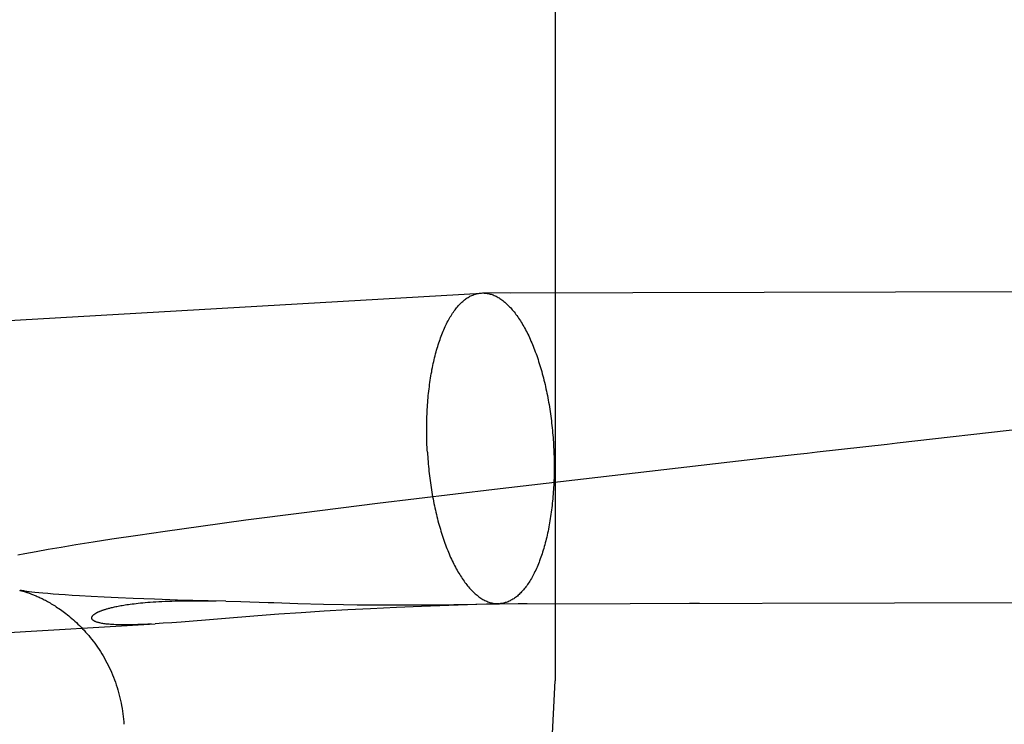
# Model space of a CAD drawing. Header units: inches. Extents: x 0 to 200, y 0 to 129.
# Tile 72 of 118: x 118.2296 to 118.353, y 48.3703 to 48.4586. Entities that reach past the tile are written whole.
import ezdxf

# ---------------------------------------------------------------- set-up
doc = ezdxf.new("R2010")
doc.units = ezdxf.units.IN
doc.header["$LTSCALE"] = 11
doc.header["$MEASUREMENT"] = 0
doc.linetypes.add('HIDDEN', pattern=[0.2, 0.1, -0.1])
doc.layers.add('DEFAULT_2', color=8, linetype='HIDDEN')

msp = doc.modelspace()

# ---------------------------------------------------------------- linework, layer by layer
at = {"layer": 'DEFAULT_2', "color": 8, "linetype": 'HIDDEN'}
for p, q in [((118.32517, 50.11395), (118.32517, 46.64479)), ((118.29667, 48.87579), (118.29667, 48.37579)), ((117.79856, 48.39585), (118.28744, 48.42438)), ((118.28744, 48.42438), (118.28763, 48.42439)), ((118.29104, 48.42438), (118.28763, 48.42439)), ((118.30644, 48.42439), (118.29104, 48.42438)), ((118.36132, 48.42457), (118.30644, 48.42439)), ((118.32326, 48.40371), (118.2891, 48.39976)), ((118.2891, 48.39976), (118.27441, 48.39799)), ((118.27441, 48.39799), (118.26489, 48.3968)), ((118.26489, 48.3968), (118.25791, 48.3959)), ((118.25226, 48.39513), (118.24779, 48.39451)), ((118.25791, 48.3959), (118.25226, 48.39513)), ((118.24438, 48.39401), (118.2411, 48.39352)), ((118.24779, 48.39451), (118.24438, 48.39401)), ((118.23662, 48.39281), (118.23476, 48.3925)), ((118.23876, 48.39316), (118.23662, 48.39281)), ((118.2411, 48.39352), (118.23876, 48.39316)), ((118.23022, 48.3917), (118.22935, 48.39153)), ((118.23161, 48.39195), (118.23022, 48.3917)), ((118.23312, 48.39222), (118.23161, 48.39195)), ((118.23476, 48.3925), (118.23312, 48.39222)), ((118.23074, 48.38695), (118.23045, 48.38699)), ((118.23108, 48.38691), (118.23074, 48.38695)), ((118.23148, 48.38687), (118.23108, 48.38691)), ((118.23195, 48.38682), (118.23148, 48.38687)), ((118.23248, 48.38677), (118.23195, 48.38682)), ((118.23308, 48.38671), (118.23248, 48.38677)), ((118.23376, 48.38665), (118.23308, 48.38671)), ((118.23449, 48.3866), (118.23376, 48.38665)), ((118.23528, 48.38654), (118.23449, 48.3866)), ((118.23613, 48.38648), (118.23528, 48.38654)), ((118.23705, 48.38642), (118.23613, 48.38648)), ((118.23853, 48.38634), (118.23705, 48.38642)), ((118.24015, 48.38625), (118.23853, 48.38634)), ((118.2419, 48.38617), (118.24015, 48.38625)), ((118.24377, 48.3861), (118.2419, 48.38617)), ((118.24645, 48.386), (118.24377, 48.3861)), ((118.24933, 48.38591), (118.24645, 48.386)), ((118.25321, 48.38581), (118.24933, 48.38591)), ((118.25095, 48.38581), (118.25198, 48.38581)), ((118.25198, 48.38581), (118.25307, 48.38581)), ((118.25307, 48.38581), (118.2542, 48.38579)), ((118.25539, 48.38577), (118.25321, 48.38581)), ((118.25539, 48.38577), (118.25728, 48.38572)), ((118.26445, 48.38549), (118.26765, 48.3854)), ((118.26765, 48.3854), (118.27016, 48.38535)), ((118.27016, 48.38535), (118.27186, 48.38532)), ((118.27186, 48.38532), (118.27357, 48.3853)), ((118.27357, 48.3853), (118.27525, 48.38529)), ((118.27525, 48.38529), (118.27761, 48.38529)), ((118.27761, 48.38529), (118.27966, 48.3853)), ((118.27966, 48.3853), (118.28187, 48.38532)), ((118.28452, 48.38527), (118.27995, 48.3851)), ((118.28187, 48.38532), (118.28397, 48.38535)), ((118.28397, 48.38535), (118.28945, 48.38545)), ((118.28926, 48.38543), (118.28452, 48.38527)), ((118.28954, 48.38544), (118.28926, 48.38543)), ((118.28945, 48.38545), (118.28961, 48.38545)), ((118.28952, 48.38544), (118.3807, 48.38565)), ((118.28952, 48.38544), (118.28971, 48.38545)), ((118.28964, 48.38545), (118.28956, 48.38544)), ((118.28961, 48.38545), (118.28965, 48.38546)), ((118.28969, 48.38545), (118.28965, 48.38545)), ((118.28967, 48.38546), (118.28969, 48.38546)), ((118.28971, 48.38545), (118.2897, 48.38545)), ((118.28971, 48.38546), (118.28976, 48.38545)), ((118.29319, 48.38545), (118.29204, 48.38545)), ((118.31478, 48.38547), (118.31355, 48.38547)), ((118.26207, 48.38412), (118.25941, 48.38392)), ((118.26485, 48.38431), (118.26207, 48.38412)), ((118.26774, 48.3845), (118.26485, 48.38431)), ((118.27069, 48.38467), (118.26774, 48.3845)), ((118.27353, 48.38482), (118.27069, 48.38467)), ((118.2768, 48.38497), (118.27353, 48.38482)), ((118.27995, 48.3851), (118.2768, 48.38497)), ((117.80083, 48.35692), (118.24656, 48.38293)), ((118.24756, 48.38299), (118.24656, 48.38293)), ((118.24864, 48.38307), (118.24756, 48.38299)), ((118.2498, 48.38315), (118.24864, 48.38307)), ((118.25941, 48.38392), (118.2498, 48.38315))]:
    msp.add_line(p, q, dxfattribs=at)
for points in [[(118.28067, 48.40445), (118.28065, 48.40475), (118.28064, 48.40505), (118.28062, 48.40535), (118.28061, 48.40565), (118.2806, 48.40595), (118.2806, 48.40625), (118.28059, 48.40655), (118.28059, 48.40685), (118.28059, 48.40715), (118.28059, 48.40745), (118.28059, 48.40774), (118.28059, 48.40804), (118.2806, 48.40834), (118.28061, 48.40863), (118.28062, 48.40892), (118.28063, 48.40922), (118.28064, 48.40951), (118.28066, 48.4098), (118.28068, 48.41009), (118.2807, 48.41038), (118.28072, 48.41067), (118.28074, 48.41095), (118.28076, 48.41124), (118.28079, 48.41152), (118.28082, 48.4118), (118.28085, 48.41208), (118.28088, 48.41236), (118.28092, 48.41263), (118.28095, 48.41291), (118.28099, 48.41318), (118.28103, 48.41345), (118.28107, 48.41372), (118.28111, 48.41399), (118.28116, 48.41425), (118.28121, 48.41451), (118.28125, 48.41477), (118.2813, 48.41503), (118.28136, 48.41528), (118.28141, 48.41554), (118.28147, 48.41579), (118.28152, 48.41603), (118.28158, 48.41628), (118.28164, 48.41652), (118.2817, 48.41676), (118.28177, 48.417), (118.28183, 48.41723), (118.2819, 48.41746), (118.28197, 48.41769), (118.28204, 48.41791), (118.28211, 48.41814), (118.28218, 48.41836), (118.28226, 48.41857), (118.28233, 48.41878), (118.28241, 48.41899), (118.28249, 48.4192), (118.28257, 48.4194), (118.28265, 48.4196), (118.28273, 48.41979), (118.28282, 48.41998), (118.2829, 48.42017), (118.28299, 48.42036), (118.28308, 48.42054), (118.28317, 48.42072), (118.28326, 48.42089), (118.28335, 48.42106), (118.28345, 48.42122), (118.28354, 48.42139), (118.28364, 48.42154), (118.28374, 48.4217), (118.28383, 48.42185), (118.28393, 48.42199), (118.28403, 48.42214), (118.28414, 48.42227), (118.28424, 48.42241), (118.28434, 48.42254), (118.28445, 48.42266), (118.28455, 48.42278), (118.28466, 48.4229), (118.28477, 48.42301), (118.28488, 48.42312), (118.28499, 48.42323), (118.2851, 48.42333), (118.28521, 48.42342), (118.28532, 48.42351), (118.28543, 48.4236), (118.28555, 48.42368), (118.28566, 48.42376), (118.28577, 48.42383), (118.28589, 48.4239), (118.28601, 48.42397), (118.28612, 48.42403), (118.28624, 48.42408), (118.28636, 48.42413), (118.28648, 48.42418), (118.2866, 48.42422), (118.28672, 48.42426), (118.28684, 48.42429), (118.28696, 48.42432), (118.28708, 48.42434), (118.2872, 48.42436), (118.28732, 48.42437), (118.28744, 48.42438)], [(118.28763, 48.42439), (118.28768, 48.42439), (118.28781, 48.42438), (118.28793, 48.42437), (118.28805, 48.42436), (118.28818, 48.42434), (118.2883, 48.42432), (118.28842, 48.42429), (118.28854, 48.42426), (118.28867, 48.42422), (118.28879, 48.42418), (118.28891, 48.42414), (118.28904, 48.42409), (118.28916, 48.42403), (118.28928, 48.42397), (118.2894, 48.42391), (118.28953, 48.42384), (118.28965, 48.42377), (118.28977, 48.42369), (118.28989, 48.42361), (118.29001, 48.42352), (118.29013, 48.42343), (118.29025, 48.42333), (118.29037, 48.42324), (118.29049, 48.42313), (118.29061, 48.42302), (118.29073, 48.42291), (118.29085, 48.42279), (118.29097, 48.42267), (118.29108, 48.42255), (118.2912, 48.42242), (118.29132, 48.42229), (118.29143, 48.42215), (118.29155, 48.42201), (118.29166, 48.42186), (118.29177, 48.42171), (118.29189, 48.42156), (118.292, 48.4214), (118.29211, 48.42124), (118.29222, 48.42107), (118.29233, 48.4209), (118.29244, 48.42073), (118.29254, 48.42055), (118.29265, 48.42037), (118.29276, 48.42019), (118.29286, 48.42), (118.29296, 48.41981), (118.29307, 48.41961), (118.29317, 48.41942), (118.29327, 48.41921), (118.29337, 48.41901), (118.29346, 48.4188), (118.29356, 48.41859), (118.29366, 48.41837), (118.29375, 48.41815), (118.29384, 48.41793), (118.29394, 48.41771), (118.29403, 48.41748), (118.29412, 48.41725), (118.2942, 48.41702), (118.29429, 48.41678), (118.29438, 48.41654), (118.29446, 48.4163), (118.29454, 48.41605), (118.29462, 48.41581), (118.2947, 48.41556), (118.29478, 48.4153), (118.29486, 48.41505), (118.29493, 48.41479), (118.29501, 48.41453), (118.29508, 48.41427), (118.29515, 48.41401), (118.29522, 48.41374), (118.29529, 48.41347), (118.29535, 48.4132), (118.29542, 48.41293), (118.29548, 48.41266), (118.29554, 48.41238), (118.2956, 48.4121), (118.29566, 48.41182), (118.29571, 48.41154), (118.29577, 48.41126), (118.29582, 48.41097), (118.29587, 48.41069), (118.29592, 48.4104), (118.29597, 48.41011), (118.29602, 48.40982), (118.29606, 48.40953), (118.2961, 48.40924), (118.29614, 48.40895), (118.29618, 48.40865), (118.29622, 48.40836), (118.29625, 48.40806), (118.29629, 48.40777), (118.29632, 48.40747), (118.29635, 48.40717), (118.29637, 48.40687), (118.2964, 48.40658), (118.29642, 48.40628), (118.29645, 48.40598), (118.29647, 48.40568), (118.29649, 48.40538)], [(118.36303, 48.40824), (118.33958, 48.40556), (118.33833, 48.40542), (118.32954, 48.40442)], [(118.29649, 48.40538), (118.2965, 48.40508), (118.29652, 48.40478), (118.29653, 48.40448), (118.29654, 48.40418), (118.29655, 48.40388), (118.29656, 48.40358), (118.29656, 48.40328), (118.29657, 48.40298), (118.29657, 48.40268), (118.29657, 48.40239), (118.29656, 48.40209), (118.29656, 48.40179), (118.29655, 48.4015), (118.29655, 48.4012), (118.29654, 48.40091), (118.29652, 48.40062), (118.29651, 48.40032), (118.29649, 48.40003), (118.29648, 48.39974), (118.29646, 48.39945), (118.29644, 48.39917), (118.29641, 48.39888), (118.29639, 48.3986), (118.29636, 48.39831), (118.29633, 48.39803), (118.2963, 48.39775), (118.29627, 48.39748), (118.29624, 48.3972), (118.2962, 48.39692), (118.29616, 48.39665), (118.29612, 48.39638), (118.29608, 48.39611), (118.29604, 48.39585), (118.29599, 48.39558), (118.29595, 48.39532), (118.2959, 48.39506), (118.29585, 48.3948), (118.2958, 48.39455), (118.29574, 48.3943), (118.29569, 48.39405), (118.29563, 48.3938), (118.29557, 48.39355), (118.29551, 48.39331), (118.29545, 48.39307), (118.29539, 48.39284), (118.29532, 48.3926), (118.29526, 48.39237), (118.29519, 48.39214), (118.29512, 48.39192), (118.29505, 48.3917), (118.29497, 48.39148), (118.2949, 48.39126), (118.29482, 48.39105), (118.29474, 48.39084), (118.29467, 48.39064), (118.29459, 48.39043), (118.2945, 48.39023), (118.29442, 48.39004), (118.29434, 48.38985), (118.29425, 48.38966), (118.29416, 48.38948), (118.29407, 48.38929), (118.29398, 48.38912), (118.29389, 48.38894), (118.2938, 48.38877), (118.29371, 48.38861), (118.29361, 48.38845), (118.29352, 48.38829), (118.29342, 48.38813), (118.29332, 48.38798), (118.29322, 48.38784), (118.29312, 48.3877), (118.29302, 48.38756), (118.29291, 48.38742), (118.29281, 48.38729), (118.29271, 48.38717), (118.2926, 48.38705), (118.29249, 48.38693), (118.29239, 48.38682), (118.29228, 48.38671), (118.29217, 48.38661), (118.29206, 48.38651), (118.29195, 48.38641), (118.29183, 48.38632), (118.29172, 48.38623), (118.29161, 48.38615), (118.29149, 48.38607), (118.29138, 48.386), (118.29126, 48.38593), (118.29115, 48.38587), (118.29103, 48.38581), (118.29091, 48.38575), (118.29079, 48.3857), (118.29068, 48.38565), (118.29056, 48.38561), (118.29044, 48.38558), (118.29032, 48.38554), (118.2902, 48.38551), (118.29008, 48.38549), (118.28996, 48.38547), (118.28983, 48.38546), (118.28971, 48.38545)], [(118.28067, 48.40445), (118.28069, 48.40416), (118.28071, 48.40386), (118.28073, 48.40356), (118.28075, 48.40326), (118.28078, 48.40296), (118.28081, 48.40266), (118.28084, 48.40236), (118.28087, 48.40207), (118.2809, 48.40177), (118.28094, 48.40147), (118.28097, 48.40118), (118.28101, 48.40089), (118.28105, 48.40059), (118.28109, 48.4003), (118.28114, 48.40001), (118.28118, 48.39972), (118.28123, 48.39943), (118.28128, 48.39915), (118.28133, 48.39886), (118.28138, 48.39858), (118.28144, 48.39829), (118.2815, 48.39801), (118.28155, 48.39773), (118.28161, 48.39745), (118.28167, 48.39718), (118.28174, 48.3969), (118.2818, 48.39663), (118.28187, 48.39636), (118.28193, 48.39609), (118.282, 48.39583), (118.28207, 48.39556), (118.28215, 48.3953), (118.28222, 48.39504), (118.2823, 48.39478), (118.28237, 48.39453), (118.28245, 48.39428), (118.28253, 48.39403), (118.28261, 48.39378), (118.28269, 48.39353), (118.28278, 48.39329), (118.28286, 48.39305), (118.28295, 48.39282), (118.28304, 48.39258), (118.28313, 48.39235), (118.28322, 48.39212), (118.28331, 48.3919), (118.2834, 48.39168), (118.2835, 48.39146), (118.28359, 48.39125), (118.28369, 48.39103), (118.28379, 48.39082), (118.28389, 48.39062), (118.28399, 48.39042), (118.28409, 48.39022), (118.28419, 48.39002), (118.28429, 48.38983), (118.2844, 48.38964), (118.2845, 48.38946), (118.28461, 48.38928), (118.28472, 48.3891), (118.28483, 48.38893), (118.28493, 48.38876), (118.28504, 48.3886), (118.28516, 48.38843), (118.28527, 48.38828), (118.28538, 48.38812), (118.28549, 48.38797), (118.28561, 48.38783), (118.28572, 48.38769), (118.28584, 48.38755), (118.28595, 48.38741), (118.28607, 48.38728), (118.28619, 48.38716), (118.2863, 48.38704), (118.28642, 48.38692), (118.28654, 48.38681), (118.28666, 48.3867), (118.28678, 48.3866), (118.2869, 48.3865), (118.28702, 48.3864), (118.28714, 48.38631), (118.28726, 48.38623), (118.28738, 48.38614), (118.28751, 48.38607), (118.28763, 48.38599), (118.28775, 48.38592), (118.28787, 48.38586), (118.28799, 48.3858), (118.28812, 48.38575), (118.28824, 48.3857), (118.28836, 48.38565), (118.28849, 48.38561), (118.28861, 48.38557), (118.28873, 48.38554), (118.28886, 48.38551), (118.28898, 48.38549), (118.2891, 48.38547), (118.28922, 48.38546), (118.28935, 48.38545), (118.28947, 48.38544), (118.28952, 48.38544)], [(118.32954, 48.40442), (118.32828, 48.40428), (118.32702, 48.40413), (118.32326, 48.40371)], [(118.22957, 48.38713), (118.22956, 48.38713), (118.22957, 48.38713), (118.22958, 48.38713), (118.2296, 48.38712), (118.22962, 48.38712), (118.22965, 48.38711), (118.22968, 48.3871), (118.22973, 48.38709), (118.22977, 48.38708), (118.22982, 48.38707), (118.22988, 48.38705), (118.22994, 48.38703), (118.23, 48.38702), (118.23007, 48.387), (118.23015, 48.38697), (118.23022, 48.38695), (118.2303, 48.38692), (118.23039, 48.3869), (118.23047, 48.38687), (118.23057, 48.38684), (118.23066, 48.3868), (118.23076, 48.38677), (118.23086, 48.38673), (118.23096, 48.3867), (118.23106, 48.38666), (118.23117, 48.38661), (118.23128, 48.38657), (118.23139, 48.38652), (118.23151, 48.38648), (118.23162, 48.38643), (118.23174, 48.38637), (118.23186, 48.38632), (118.23199, 48.38626), (118.23212, 48.3862), (118.23225, 48.38614), (118.23238, 48.38608), (118.23251, 48.38601), (118.23265, 48.38594), (118.23279, 48.38587), (118.23293, 48.38579), (118.23307, 48.38571), (118.23322, 48.38563), (118.23337, 48.38554), (118.23352, 48.38545), (118.23368, 48.38536), (118.23383, 48.38527), (118.23399, 48.38516), (118.23415, 48.38506), (118.23432, 48.38495), (118.23449, 48.38484), (118.23466, 48.38472), (118.23483, 48.3846), (118.235, 48.38447), (118.23518, 48.38434), (118.23536, 48.3842), (118.23554, 48.38406), (118.23573, 48.38391), (118.23591, 48.38376), (118.2361, 48.3836), (118.23629, 48.38343), (118.23648, 48.38326), (118.23667, 48.38308), (118.23686, 48.3829), (118.23706, 48.38271), (118.23725, 48.38252), (118.23745, 48.38231), (118.23764, 48.38211), (118.23783, 48.38189), (118.23803, 48.38167), (118.23822, 48.38145), (118.23841, 48.38122), (118.2386, 48.38098), (118.23879, 48.38074), (118.23897, 48.38049), (118.23915, 48.38024), (118.23933, 48.37998), (118.23951, 48.37972), (118.23968, 48.37945), (118.23985, 48.37917), (118.24002, 48.3789), (118.24018, 48.37862), (118.24034, 48.37833), (118.2405, 48.37804), (118.24065, 48.37775), (118.24079, 48.37745), (118.24093, 48.37715), (118.24107, 48.37685), (118.2412, 48.37654), (118.24132, 48.37623), (118.24144, 48.37592), (118.24156, 48.3756), (118.24167, 48.37528), (118.24177, 48.37496), (118.24187, 48.37464), (118.24196, 48.37432), (118.24205, 48.37399), (118.24213, 48.37366), (118.24221, 48.37333), (118.24228, 48.373), (118.24234, 48.37267), (118.2424, 48.37233), (118.24245, 48.372), (118.2425, 48.37166), (118.24254, 48.37132), (118.24258, 48.37098), (118.2426, 48.37065), (118.24262, 48.37033)], [(118.23045, 48.38699), (118.23021, 48.38703), (118.2301, 48.38704), (118.23001, 48.38706), (118.22992, 48.38707), (118.22985, 48.38708), (118.22978, 48.38709), (118.22973, 48.3871), (118.22968, 48.38711), (118.22964, 48.38712), (118.22961, 48.38712), (118.22959, 48.38713), (118.22957, 48.38713)], [(118.24608, 48.3829), (118.24563, 48.38288), (118.2452, 48.38286), (118.24478, 48.38284), (118.24439, 48.38283), (118.24401, 48.38282), (118.24365, 48.38281), (118.24331, 48.3828), (118.24299, 48.3828), (118.24268, 48.3828), (118.24239, 48.3828), (118.24212, 48.3828), (118.24186, 48.38281), (118.24161, 48.38282), (118.24138, 48.38283), (118.24117, 48.38284), (118.24096, 48.38285), (118.24077, 48.38287), (118.24059, 48.38289), (118.24042, 48.3829), (118.24027, 48.38292), (118.24012, 48.38294), (118.23998, 48.38296), (118.23986, 48.38298), (118.23974, 48.38301), (118.23963, 48.38303), (118.23953, 48.38305), (118.23943, 48.38308), (118.23935, 48.3831), (118.23927, 48.38313), (118.23919, 48.38315), (118.23912, 48.38318), (118.23906, 48.3832), (118.239, 48.38323), (118.23895, 48.38325), (118.2389, 48.38328), (118.23886, 48.3833), (118.23882, 48.38333), (118.23879, 48.38335), (118.23876, 48.38338), (118.23873, 48.3834), (118.2387, 48.38342), (118.23868, 48.38345), (118.23866, 48.38347), (118.23865, 48.3835), (118.23863, 48.38352), (118.23862, 48.38354), (118.23861, 48.38356), (118.2386, 48.38359), (118.2386, 48.38361), (118.2386, 48.38363), (118.23859, 48.38365), (118.23859, 48.38368), (118.2386, 48.3837), (118.2386, 48.38372), (118.2386, 48.38374), (118.23861, 48.38376), (118.23862, 48.38378), (118.23862, 48.3838), (118.23863, 48.38382), (118.23864, 48.38384), (118.23866, 48.38386), (118.23867, 48.38388), (118.23868, 48.3839), (118.2387, 48.38392), (118.23871, 48.38394), (118.23873, 48.38396), (118.23875, 48.38398), (118.23877, 48.384), (118.23879, 48.38402), (118.23881, 48.38404), (118.23883, 48.38406), (118.23885, 48.38408), (118.23888, 48.3841), (118.2389, 48.38411), (118.23893, 48.38413), (118.23895, 48.38415), (118.23898, 48.38417), (118.23901, 48.38419), (118.23904, 48.38421), (118.23907, 48.38423), (118.23911, 48.38425), (118.23914, 48.38427), (118.23918, 48.38429), (118.23921, 48.38431), (118.23925, 48.38433), (118.23929, 48.38435), (118.23933, 48.38437), (118.23937, 48.38439), (118.23942, 48.38441), (118.23946, 48.38444), (118.23951, 48.38446), (118.23956, 48.38448), (118.23961, 48.3845), (118.23967, 48.38452), (118.23972, 48.38455), (118.23978, 48.38457), (118.23985, 48.38459), (118.23991, 48.38462), (118.23998, 48.38464), (118.24005, 48.38467), (118.24012, 48.38469), (118.2402, 48.38472), (118.24028, 48.38474), (118.24036, 48.38477), (118.24045, 48.38479), (118.24054, 48.38482), (118.24064, 48.38485), (118.24074, 48.38488), (118.24085, 48.3849), (118.24096, 48.38493), (118.24107, 48.38496), (118.2412, 48.38499), (118.24132, 48.38502), (118.24146, 48.38505), (118.2416, 48.38508), (118.24175, 48.38511), (118.2419, 48.38514), (118.24207, 48.38517), (118.24224, 48.38521), (118.24242, 48.38524), (118.2426, 48.38527), (118.2428, 48.3853), (118.243, 48.38533), (118.24321, 48.38536), (118.24343, 48.38539), (118.24366, 48.38542), (118.24391, 48.38545), (118.24416, 48.38548), (118.24443, 48.38551), (118.24471, 48.38554), (118.245, 48.38557), (118.2453, 48.38559), (118.24562, 48.38562), (118.24594, 48.38564), (118.24629, 48.38567), (118.24664, 48.38569), (118.24701, 48.38571), (118.24739, 48.38573), (118.24779, 48.38575), (118.2482, 48.38576), (118.24863, 48.38578), (118.24906, 48.38579), (118.24951, 48.3858), (118.24997, 48.38581), (118.25045, 48.38581), (118.25095, 48.38581)], [(118.25728, 48.38572), (118.2607, 48.38561), (118.26143, 48.38559), (118.26445, 48.38549)]]:
    msp.add_lwpolyline(points, dxfattribs=at)
msp.add_arc((118.04667, 48.37579), 0.25, 270, 360, dxfattribs=at)

doc.saveas('drawing.dxf')
